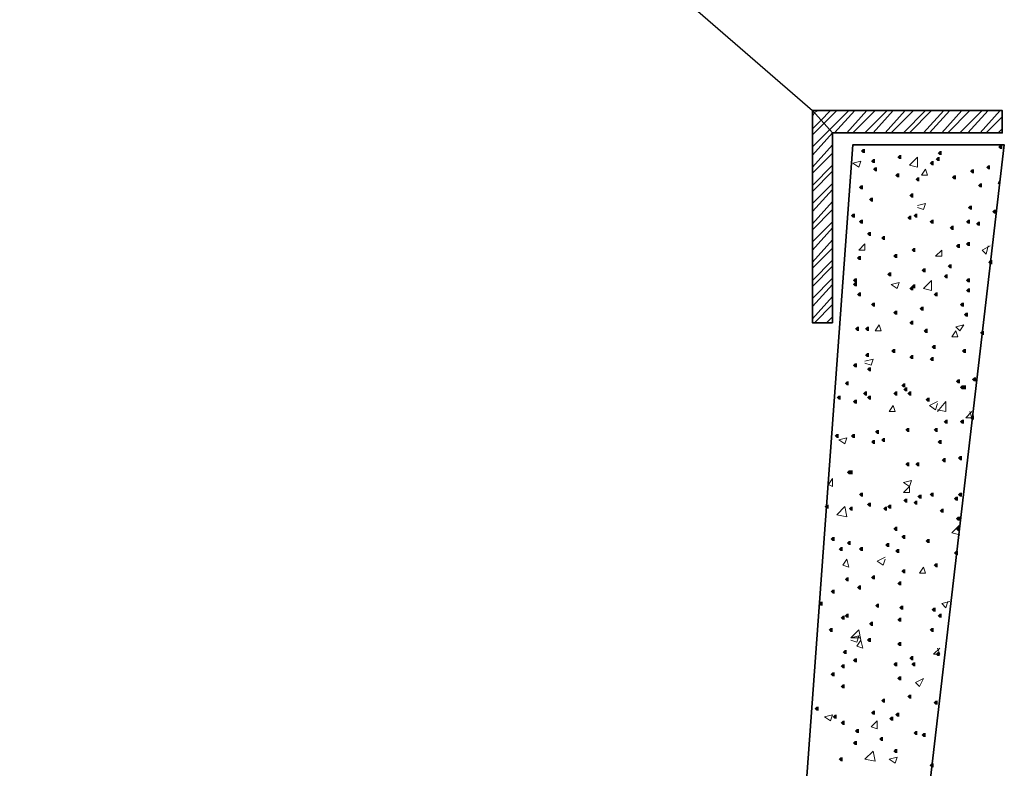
# Model space of a CAD drawing. Header units: millimetres. Extents: x -2765404 to 11272, y -239948 to 1313256.
# Tile 57 of 85: x -99128 to -96798, y -91195 to -89424. Entities that reach past the tile are written whole.
import ezdxf

# ---------------------------------------------------------------- set-up
doc = ezdxf.new("R2010")
doc.units = ezdxf.units.MM
doc.layers.add('PDF _.', color=7, linetype='Continuous', true_color=0x259400)
doc.layers.add('PDF _0', color=7, linetype='Continuous')

msp = doc.modelspace()

# ---------------------------------------------------------------- hatches: boundary and pattern name
at = {"layer": 'PDF _.', "transparency": 33554559}
for points in [[(-97127.5, -89734.5), (-97127.5, -89729.7), (-97132.3, -89729.7), (-97137, -89734.5), (-97132.3, -89739.3), (-97127.5, -89739.3)], [(-96802.4, -89724.9), (-96802.4, -89720.2), (-96807.2, -89720.2), (-96811.9, -89724.9), (-96807.2, -89729.7), (-96802.4, -89729.7)], [(-97103.6, -89758.4), (-97103.6, -89753.6), (-97108.4, -89753.6), (-97113.1, -89758.4), (-97108.4, -89763.2), (-97103.6, -89763.2)], [(-97103.6, -89758.4), (-97103.6, -89753.6), (-97108.4, -89753.6), (-97113.1, -89758.4), (-97108.4, -89763.2), (-97103.6, -89763.2)], [(-97041.4, -89748.8), (-97041.4, -89744.1), (-97046.2, -89744.1), (-97051, -89748.8), (-97046.2, -89753.6), (-97041.4, -89753.6)], [(-96950.6, -89753.6), (-96950.6, -89748.8), (-96955.4, -89748.8), (-96960.1, -89753.6), (-96955.4, -89758.4), (-96950.6, -89758.4)], [(-96945.8, -89739.3), (-96945.8, -89734.5), (-96950.6, -89734.5), (-96955.4, -89739.3), (-96950.6, -89744.1), (-96945.8, -89744.1)], [(-97098.8, -89777.5), (-97098.8, -89772.8), (-97103.6, -89772.8), (-97108.4, -89777.5), (-97103.6, -89782.3), (-97098.8, -89782.3)], [(-96964.9, -89763.2), (-96964.9, -89758.4), (-96969.7, -89758.4), (-96974.5, -89763.2), (-96969.7, -89768), (-96964.9, -89768)], [(-96869.3, -89782.3), (-96869.3, -89777.5), (-96874.1, -89777.5), (-96878.9, -89782.3), (-96874.1, -89787.1), (-96869.3, -89787.1)], [(-96831.1, -89772.8), (-96831.1, -89768), (-96835.8, -89768), (-96840.6, -89772.8), (-96835.8, -89777.5), (-96831.1, -89777.5)], [(-97046.2, -89791.9), (-97046.2, -89787.1), (-97051, -89787.1), (-97055.8, -89791.9), (-97051, -89796.7), (-97046.2, -89796.7)], [(-96998.4, -89801.4), (-96998.4, -89796.7), (-97003.2, -89796.7), (-97008, -89801.4), (-97003.2, -89806.2), (-96998.4, -89806.2)], [(-96912.3, -89796.7), (-96912.3, -89791.9), (-96917.1, -89791.9), (-96921.9, -89796.7), (-96917.1, -89801.4), (-96912.3, -89801.4)], [(-97132.3, -89820.6), (-97132.3, -89815.8), (-97137, -89815.8), (-97141.8, -89820.6), (-97137, -89825.3), (-97132.3, -89825.3)], [(-96850.2, -89815.8), (-96850.2, -89811), (-96855, -89811), (-96859.8, -89815.8), (-96855, -89820.6), (-96850.2, -89820.6)], [(-97108.4, -89849.2), (-97108.4, -89844.5), (-97113.1, -89844.5), (-97117.9, -89849.2), (-97113.1, -89854), (-97108.4, -89854)], [(-97012.7, -89839.7), (-97012.7, -89834.9), (-97017.5, -89834.9), (-97022.3, -89839.7), (-97017.5, -89844.5), (-97012.7, -89844.5)], [(-96874.1, -89868.4), (-96874.1, -89863.6), (-96878.9, -89863.6), (-96883.7, -89868.4), (-96878.9, -89873.1), (-96874.1, -89873.1)], [(-97151.4, -89887.5), (-97151.4, -89882.7), (-97156.2, -89882.7), (-97160.9, -89887.5), (-97156.2, -89892.3), (-97151.4, -89892.3)], [(-97017.5, -89892.3), (-97017.5, -89887.5), (-97022.3, -89887.5), (-97027.1, -89892.3), (-97022.3, -89897.1), (-97017.5, -89897.1)], [(-97003.2, -89887.5), (-97003.2, -89882.7), (-97008, -89882.7), (-97012.7, -89887.5), (-97008, -89892.3), (-97003.2, -89892.3)], [(-96816.7, -89877.9), (-96816.7, -89873.1), (-96821.5, -89873.1), (-96826.3, -89877.9), (-96821.5, -89882.7), (-96816.7, -89882.7)], [(-97132.3, -89901.8), (-97132.3, -89897.1), (-97137, -89897.1), (-97141.8, -89901.8), (-97137, -89906.6), (-97132.3, -89906.6)], [(-96964.9, -89901.8), (-96964.9, -89897.1), (-96969.7, -89897.1), (-96974.5, -89901.8), (-96969.7, -89906.6), (-96964.9, -89906.6)], [(-96917.1, -89916.2), (-96917.1, -89911.4), (-96921.9, -89911.4), (-96926.7, -89916.2), (-96921.9, -89921), (-96917.1, -89921)], [(-96878.9, -89901.8), (-96878.9, -89897.1), (-96883.7, -89897.1), (-96888.4, -89901.8), (-96883.7, -89906.6), (-96878.9, -89906.6)], [(-96855, -89906.6), (-96855, -89901.8), (-96859.8, -89901.8), (-96864.5, -89906.6), (-96859.8, -89911.4), (-96855, -89911.4)], [(-97113.1, -89930.5), (-97113.1, -89925.7), (-97117.9, -89925.7), (-97122.7, -89930.5), (-97117.9, -89935.3), (-97113.1, -89935.3)], [(-97079.7, -89940.1), (-97079.7, -89935.3), (-97084.5, -89935.3), (-97089.2, -89940.1), (-97084.5, -89944.9), (-97079.7, -89944.9)], [(-97008, -89968.8), (-97008, -89964), (-97012.7, -89964), (-97017.5, -89968.8), (-97012.7, -89973.5), (-97008, -89973.5)], [(-96902.8, -89959.2), (-96902.8, -89954.4), (-96907.6, -89954.4), (-96912.3, -89959.2), (-96907.6, -89964), (-96902.8, -89964)], [(-96878.9, -89954.4), (-96878.9, -89949.6), (-96883.7, -89949.6), (-96888.4, -89954.4), (-96883.7, -89959.2), (-96878.9, -89959.2)], [(-97137, -89987.9), (-97137, -89983.1), (-97141.8, -89983.1), (-97146.6, -89987.9), (-97141.8, -89992.7), (-97137, -89992.7)], [(-97051, -89983.1), (-97051, -89978.3), (-97055.8, -89978.3), (-97060.5, -89983.1), (-97055.8, -89987.9), (-97051, -89987.9)], [(-96921.9, -90007), (-96921.9, -90002.2), (-96926.7, -90002.2), (-96931.5, -90007), (-96926.7, -90011.8), (-96921.9, -90011.8)], [(-96826.3, -89997.5), (-96826.3, -89992.7), (-96831.1, -89992.7), (-96835.8, -89997.5), (-96831.1, -90002.2), (-96826.3, -90002.2)], [(-97065.3, -90026.1), (-97065.3, -90021.4), (-97070.1, -90021.4), (-97074.9, -90026.1), (-97070.1, -90030.9), (-97065.3, -90030.9)], [(-96984.1, -90016.6), (-96984.1, -90011.8), (-96988.8, -90011.8), (-96993.6, -90016.6), (-96988.8, -90021.4), (-96984.1, -90021.4)], [(-96931.5, -90030.9), (-96931.5, -90026.1), (-96936.2, -90026.1), (-96941, -90030.9), (-96936.2, -90035.7), (-96931.5, -90035.7)], [(-97146.6, -90040.5), (-97146.6, -90035.7), (-97151.4, -90035.7), (-97156.2, -90040.5), (-97151.4, -90045.3), (-97146.6, -90045.3)], [(-97146.6, -90050), (-97146.6, -90045.3), (-97151.4, -90045.3), (-97156.2, -90050), (-97151.4, -90054.8), (-97146.6, -90054.8)], [(-97012.7, -90059.6), (-97012.7, -90054.8), (-97017.5, -90054.8), (-97022.3, -90059.6), (-97017.5, -90064.4), (-97012.7, -90064.4)], [(-97008, -90054.8), (-97008, -90050), (-97012.7, -90050), (-97017.5, -90054.8), (-97012.7, -90059.6), (-97008, -90059.6)], [(-96878.9, -90040.5), (-96878.9, -90035.7), (-96883.7, -90035.7), (-96888.4, -90040.5), (-96883.7, -90045.3), (-96878.9, -90045.3)], [(-97137, -90073.9), (-97137, -90069.2), (-97141.8, -90069.2), (-97146.6, -90073.9), (-97141.8, -90078.7), (-97137, -90078.7)], [(-96955.4, -90073.9), (-96955.4, -90069.2), (-96960.1, -90069.2), (-96964.9, -90073.9), (-96960.1, -90078.7), (-96955.4, -90078.7)], [(-96878.9, -90064.4), (-96878.9, -90059.6), (-96883.7, -90059.6), (-96888.4, -90064.4), (-96883.7, -90069.2), (-96878.9, -90069.2)], [(-97103.6, -90097.9), (-97103.6, -90093.1), (-97108.4, -90093.1), (-97113.1, -90097.9), (-97108.4, -90102.6), (-97103.6, -90102.6)], [(-96988.8, -90107.4), (-96988.8, -90102.6), (-96993.6, -90102.6), (-96998.4, -90107.4), (-96993.6, -90112.2), (-96988.8, -90112.2)], [(-96893.2, -90097.9), (-96893.2, -90093.1), (-96898, -90093.1), (-96902.8, -90097.9), (-96898, -90102.6), (-96893.2, -90102.6)], [(-97051, -90117), (-97051, -90112.2), (-97055.8, -90112.2), (-97060.5, -90117), (-97055.8, -90121.8), (-97051, -90121.8)], [(-96883.7, -90121.8), (-96883.7, -90117), (-96888.4, -90117), (-96893.2, -90121.8), (-96888.4, -90126.5), (-96883.7, -90126.5)], [(-97141.8, -90155.2), (-97141.8, -90150.4), (-97146.6, -90150.4), (-97151.4, -90155.2), (-97146.6, -90160), (-97141.8, -90160)], [(-97117.9, -90155.2), (-97117.9, -90150.4), (-97122.7, -90150.4), (-97127.5, -90155.2), (-97122.7, -90160), (-97117.9, -90160)], [(-97012.7, -90140.9), (-97012.7, -90136.1), (-97017.5, -90136.1), (-97022.3, -90140.9), (-97017.5, -90145.7), (-97012.7, -90145.7)], [(-96979.3, -90160), (-96979.3, -90155.2), (-96984.1, -90155.2), (-96988.8, -90160), (-96984.1, -90164.8), (-96979.3, -90164.8)], [(-96845.4, -90164.8), (-96845.4, -90160), (-96850.2, -90160), (-96855, -90164.8), (-96850.2, -90169.6), (-96845.4, -90169.6)], [(-96960.1, -90198.2), (-96960.1, -90193.5), (-96964.9, -90193.5), (-96969.7, -90198.2), (-96964.9, -90203), (-96960.1, -90203)], [(-97117.9, -90217.4), (-97117.9, -90212.6), (-97122.7, -90212.6), (-97127.5, -90217.4), (-97122.7, -90222.2), (-97117.9, -90222.2)], [(-97055.8, -90207.8), (-97055.8, -90203), (-97060.5, -90203), (-97065.3, -90207.8), (-97060.5, -90212.6), (-97055.8, -90212.6)], [(-97012.7, -90222.2), (-97012.7, -90217.4), (-97017.5, -90217.4), (-97022.3, -90222.2), (-97017.5, -90226.9), (-97012.7, -90226.9)], [(-96888.4, -90207.8), (-96888.4, -90203), (-96893.2, -90203), (-96898, -90207.8), (-96893.2, -90212.6), (-96888.4, -90212.6)], [(-97146.6, -90241.3), (-97146.6, -90236.5), (-97151.4, -90236.5), (-97156.2, -90241.3), (-97151.4, -90246.1), (-97146.6, -90246.1)], [(-96964.9, -90226.9), (-96964.9, -90222.2), (-96969.7, -90222.2), (-96974.5, -90226.9), (-96969.7, -90231.7), (-96964.9, -90231.7)], [(-97113.1, -90250.8), (-97113.1, -90246.1), (-97117.9, -90246.1), (-97122.7, -90250.8), (-97117.9, -90255.6), (-97113.1, -90255.6)], [(-97165.7, -90284.3), (-97165.7, -90279.5), (-97170.5, -90279.5), (-97175.3, -90284.3), (-97170.5, -90289.1), (-97165.7, -90289.1)], [(-97031.9, -90289.1), (-97031.9, -90284.3), (-97036.6, -90284.3), (-97041.4, -90289.1), (-97036.6, -90293.9), (-97031.9, -90293.9)], [(-96902.8, -90279.5), (-96902.8, -90274.7), (-96907.6, -90274.7), (-96912.3, -90279.5), (-96907.6, -90284.3), (-96902.8, -90284.3)], [(-96893.2, -90293.9), (-96893.2, -90289.1), (-96898, -90289.1), (-96902.8, -90293.9), (-96898, -90298.6), (-96893.2, -90298.6)], [(-96888.4, -90293.9), (-96888.4, -90289.1), (-96893.2, -90289.1), (-96898, -90293.9), (-96893.2, -90298.6), (-96888.4, -90298.6)], [(-96864.5, -90274.7), (-96864.5, -90270), (-96869.3, -90270), (-96874.1, -90274.7), (-96869.3, -90279.5), (-96864.5, -90279.5)], [(-97184.8, -90317.8), (-97184.8, -90313), (-97189.6, -90313), (-97194.4, -90317.8), (-97189.6, -90322.6), (-97184.8, -90322.6)], [(-97122.7, -90308.2), (-97122.7, -90303.4), (-97127.5, -90303.4), (-97132.3, -90308.2), (-97127.5, -90313), (-97122.7, -90313)], [(-97113.1, -90317.8), (-97113.1, -90313), (-97117.9, -90313), (-97122.7, -90317.8), (-97117.9, -90322.6), (-97113.1, -90322.6)], [(-97051, -90308.2), (-97051, -90303.4), (-97055.8, -90303.4), (-97060.5, -90308.2), (-97055.8, -90313), (-97051, -90313)], [(-97027.1, -90298.6), (-97027.1, -90293.9), (-97031.9, -90293.9), (-97036.6, -90298.6), (-97031.9, -90303.4), (-97027.1, -90303.4)], [(-97017.5, -90308.2), (-97017.5, -90303.4), (-97022.3, -90303.4), (-97027.1, -90308.2), (-97022.3, -90313), (-97017.5, -90313)], [(-97146.6, -90327.3), (-97146.6, -90322.6), (-97151.4, -90322.6), (-97156.2, -90327.3), (-97151.4, -90332.1), (-97146.6, -90332.1)], [(-96974.5, -90322.6), (-96974.5, -90317.8), (-96979.3, -90317.8), (-96984.1, -90322.6), (-96979.3, -90327.3), (-96974.5, -90327.3)], [(-96931.5, -90375.1), (-96931.5, -90370.4), (-96936.2, -90370.4), (-96941, -90375.1), (-96936.2, -90379.9), (-96931.5, -90379.9)], [(-96893.2, -90375.1), (-96893.2, -90370.4), (-96898, -90370.4), (-96902.8, -90375.1), (-96898, -90379.9), (-96893.2, -90379.9)], [(-96869.3, -90365.6), (-96869.3, -90360.8), (-96874.1, -90360.8), (-96878.9, -90365.6), (-96874.1, -90370.4), (-96869.3, -90370.4)], [(-97189.6, -90408.6), (-97189.6, -90403.8), (-97194.4, -90403.8), (-97199.2, -90408.6), (-97194.4, -90413.4), (-97189.6, -90413.4)], [(-97151.4, -90408.6), (-97151.4, -90403.8), (-97156.2, -90403.8), (-97160.9, -90408.6), (-97156.2, -90413.4), (-97151.4, -90413.4)], [(-97094, -90399), (-97094, -90394.3), (-97098.8, -90394.3), (-97103.6, -90399), (-97098.8, -90403.8), (-97094, -90403.8)], [(-97022.3, -90394.3), (-97022.3, -90389.5), (-97027.1, -90389.5), (-97031.9, -90394.3), (-97027.1, -90399), (-97022.3, -90399)], [(-96955.4, -90394.3), (-96955.4, -90389.5), (-96960.1, -90389.5), (-96964.9, -90394.3), (-96960.1, -90399), (-96955.4, -90399)], [(-97103.6, -90423), (-97103.6, -90418.2), (-97108.4, -90418.2), (-97113.1, -90423), (-97108.4, -90427.7), (-97103.6, -90427.7)], [(-97079.7, -90418.2), (-97079.7, -90413.4), (-97084.5, -90413.4), (-97089.2, -90418.2), (-97084.5, -90423), (-97079.7, -90423)], [(-96945.8, -90423), (-96945.8, -90418.2), (-96950.6, -90418.2), (-96955.4, -90423), (-96950.6, -90427.7), (-96945.8, -90427.7)], [(-97022.3, -90475.5), (-97022.3, -90470.8), (-97027.1, -90470.8), (-97031.9, -90475.5), (-97027.1, -90480.3), (-97022.3, -90480.3)], [(-96998.4, -90475.5), (-96998.4, -90470.8), (-97003.2, -90470.8), (-97008, -90475.5), (-97003.2, -90480.3), (-96998.4, -90480.3)], [(-96936.2, -90466), (-96936.2, -90461.2), (-96941, -90461.2), (-96945.8, -90466), (-96941, -90470.8), (-96936.2, -90470.8)], [(-96898, -90461.2), (-96898, -90456.4), (-96902.8, -90456.4), (-96907.6, -90461.2), (-96902.8, -90466), (-96898, -90466)], [(-97160.9, -90494.7), (-97160.9, -90489.9), (-97165.7, -90489.9), (-97170.5, -90494.7), (-97165.7, -90499.4), (-97160.9, -90499.4)], [(-97156.2, -90494.7), (-97156.2, -90489.9), (-97160.9, -90489.9), (-97165.7, -90494.7), (-97160.9, -90499.4), (-97156.2, -90499.4)], [(-97132.3, -90547.3), (-97132.3, -90542.5), (-97137, -90542.5), (-97141.8, -90547.3), (-97137, -90552), (-97132.3, -90552)], [(-96964.9, -90547.3), (-96964.9, -90542.5), (-96969.7, -90542.5), (-96974.5, -90547.3), (-96969.7, -90552), (-96964.9, -90552)], [(-96898, -90547.3), (-96898, -90542.5), (-96902.8, -90542.5), (-96907.6, -90547.3), (-96902.8, -90552), (-96898, -90552)], [(-97113.1, -90571.2), (-97113.1, -90566.4), (-97117.9, -90566.4), (-97122.7, -90571.2), (-97117.9, -90575.9), (-97113.1, -90575.9)], [(-97027.1, -90561.6), (-97027.1, -90556.8), (-97031.9, -90556.8), (-97036.6, -90561.6), (-97031.9, -90566.4), (-97027.1, -90566.4)], [(-97003.2, -90566.4), (-97003.2, -90561.6), (-97008, -90561.6), (-97012.7, -90566.4), (-97008, -90571.2), (-97003.2, -90571.2)], [(-96993.6, -90552), (-96993.6, -90547.3), (-96998.4, -90547.3), (-97003.2, -90552), (-96998.4, -90556.8), (-96993.6, -90556.8)], [(-96907.6, -90556.8), (-96907.6, -90552), (-96912.3, -90552), (-96917.1, -90556.8), (-96912.3, -90561.6), (-96907.6, -90561.6)], [(-97213.5, -90575.9), (-97213.5, -90571.2), (-97218.3, -90571.2), (-97223.1, -90575.9), (-97218.3, -90580.7), (-97213.5, -90580.7)], [(-97156.2, -90580.7), (-97156.2, -90575.9), (-97160.9, -90575.9), (-97165.7, -90580.7), (-97160.9, -90585.5), (-97156.2, -90585.5)], [(-97074.9, -90580.7), (-97074.9, -90575.9), (-97079.7, -90575.9), (-97084.5, -90580.7), (-97079.7, -90585.5), (-97074.9, -90585.5)], [(-97065.3, -90575.9), (-97065.3, -90571.2), (-97070.1, -90571.2), (-97074.9, -90575.9), (-97070.1, -90580.7), (-97065.3, -90580.7)], [(-96941, -90585.5), (-96941, -90580.7), (-96945.8, -90580.7), (-96950.6, -90585.5), (-96945.8, -90590.3), (-96941, -90590.3)], [(-96902.8, -90604.6), (-96902.8, -90599.8), (-96907.6, -90599.8), (-96912.3, -90604.6), (-96907.6, -90609.4), (-96902.8, -90609.4)], [(-97051, -90628.5), (-97051, -90623.7), (-97055.8, -90623.7), (-97060.5, -90628.5), (-97055.8, -90633.3), (-97051, -90633.3)], [(-96902.8, -90628.5), (-96902.8, -90623.7), (-96907.6, -90623.7), (-96912.3, -90628.5), (-96907.6, -90633.3), (-96902.8, -90633.3)], [(-97199.2, -90652.4), (-97199.2, -90647.7), (-97204, -90647.7), (-97208.8, -90652.4), (-97204, -90657.2), (-97199.2, -90657.2)], [(-97160.9, -90662), (-97160.9, -90657.2), (-97165.7, -90657.2), (-97170.5, -90662), (-97165.7, -90666.8), (-97160.9, -90666.8)], [(-97070.1, -90666.8), (-97070.1, -90662), (-97074.9, -90662), (-97079.7, -90666.8), (-97074.9, -90671.6), (-97070.1, -90671.6)], [(-97031.9, -90647.7), (-97031.9, -90642.9), (-97036.6, -90642.9), (-97041.4, -90647.7), (-97036.6, -90652.4), (-97031.9, -90652.4)], [(-96974.5, -90657.2), (-96974.5, -90652.4), (-96979.3, -90652.4), (-96984.1, -90657.2), (-96979.3, -90662), (-96974.5, -90662)], [(-97180.1, -90676.3), (-97180.1, -90671.6), (-97184.8, -90671.6), (-97189.6, -90676.3), (-97184.8, -90681.1), (-97180.1, -90681.1)], [(-97132.3, -90676.3), (-97132.3, -90671.6), (-97137, -90671.6), (-97141.8, -90676.3), (-97137, -90681.1), (-97132.3, -90681.1)], [(-97046.2, -90681.1), (-97046.2, -90676.3), (-97051, -90676.3), (-97055.8, -90681.1), (-97051, -90685.9), (-97046.2, -90685.9)], [(-96907.6, -90685.9), (-96907.6, -90681.1), (-96912.3, -90681.1), (-96917.1, -90685.9), (-96912.3, -90690.7), (-96907.6, -90690.7)], [(-96955.4, -90714.6), (-96955.4, -90709.8), (-96960.1, -90709.8), (-96964.9, -90714.6), (-96960.1, -90719.4), (-96955.4, -90719.4)], [(-97031.9, -90728.9), (-97031.9, -90724.1), (-97036.6, -90724.1), (-97041.4, -90728.9), (-97036.6, -90733.7), (-97031.9, -90733.7)], [(-97165.7, -90748.1), (-97165.7, -90743.3), (-97170.5, -90743.3), (-97175.3, -90748.1), (-97170.5, -90752.8), (-97165.7, -90752.8)], [(-97103.6, -90743.3), (-97103.6, -90738.5), (-97108.4, -90738.5), (-97113.1, -90743.3), (-97108.4, -90748.1), (-97103.6, -90748.1)], [(-97041.4, -90757.6), (-97041.4, -90752.8), (-97046.2, -90752.8), (-97051, -90757.6), (-97046.2, -90762.4), (-97041.4, -90762.4)], [(-97199.2, -90776.7), (-97199.2, -90772), (-97204, -90772), (-97208.8, -90776.7), (-97204, -90781.5), (-97199.2, -90781.5)], [(-97137, -90767.2), (-97137, -90762.4), (-97141.8, -90762.4), (-97146.6, -90767.2), (-97141.8, -90772), (-97137, -90772)], [(-97227.9, -90805.4), (-97227.9, -90800.6), (-97232.7, -90800.6), (-97237.4, -90805.4), (-97232.7, -90810.2), (-97227.9, -90810.2)], [(-97094, -90810.2), (-97094, -90805.4), (-97098.8, -90805.4), (-97103.6, -90810.2), (-97098.8, -90815), (-97094, -90815)], [(-97036.6, -90815), (-97036.6, -90810.2), (-97041.4, -90810.2), (-97046.2, -90815), (-97041.4, -90819.8), (-97036.6, -90819.8)], [(-96960.1, -90819.8), (-96960.1, -90815), (-96964.9, -90815), (-96969.7, -90819.8), (-96964.9, -90824.5), (-96960.1, -90824.5)], [(-97175.3, -90838.9), (-97175.3, -90834.1), (-97180.1, -90834.1), (-97184.8, -90838.9), (-97180.1, -90843.7), (-97175.3, -90843.7)], [(-97165.7, -90834.1), (-97165.7, -90829.3), (-97170.5, -90829.3), (-97175.3, -90834.1), (-97170.5, -90838.9), (-97165.7, -90838.9)], [(-97108.4, -90853.2), (-97108.4, -90848.4), (-97113.1, -90848.4), (-97117.9, -90853.2), (-97113.1, -90858), (-97108.4, -90858)], [(-97041.4, -90843.7), (-97041.4, -90838.9), (-97046.2, -90838.9), (-97051, -90843.7), (-97046.2, -90848.4), (-97041.4, -90848.4)], [(-96945.8, -90834.1), (-96945.8, -90829.3), (-96950.6, -90829.3), (-96955.4, -90834.1), (-96950.6, -90838.9), (-96945.8, -90838.9)], [(-97204, -90867.6), (-97204, -90862.8), (-97208.8, -90862.8), (-97213.5, -90867.6), (-97208.8, -90872.4), (-97204, -90872.4)], [(-96964.9, -90867.6), (-96964.9, -90862.8), (-96969.7, -90862.8), (-96974.5, -90867.6), (-96969.7, -90872.4), (-96964.9, -90872.4)], [(-97113.1, -90891.5), (-97113.1, -90886.7), (-97117.9, -90886.7), (-97122.7, -90891.5), (-97117.9, -90896.3), (-97113.1, -90896.3)], [(-97041.4, -90901), (-97041.4, -90896.3), (-97046.2, -90896.3), (-97051, -90901), (-97046.2, -90905.8), (-97041.4, -90905.8)], [(-97170.5, -90920.2), (-97170.5, -90915.4), (-97175.3, -90915.4), (-97180.1, -90920.2), (-97175.3, -90924.9), (-97170.5, -90924.9)], [(-97146.6, -90939.3), (-97146.6, -90934.5), (-97151.4, -90934.5), (-97156.2, -90939.3), (-97151.4, -90944.1), (-97146.6, -90944.1)], [(-97012.7, -90934.5), (-97012.7, -90929.7), (-97017.5, -90929.7), (-97022.3, -90934.5), (-97017.5, -90939.3), (-97012.7, -90939.3)], [(-96950.6, -90924.9), (-96950.6, -90920.2), (-96955.4, -90920.2), (-96960.1, -90924.9), (-96955.4, -90929.7), (-96950.6, -90929.7)], [(-97175.3, -90953.6), (-97175.3, -90948.8), (-97180.1, -90948.8), (-97184.8, -90953.6), (-97180.1, -90958.4), (-97175.3, -90958.4)], [(-97051, -90948.8), (-97051, -90944.1), (-97055.8, -90944.1), (-97060.5, -90948.8), (-97055.8, -90953.6), (-97051, -90953.6)], [(-97008, -90948.8), (-97008, -90944.1), (-97012.7, -90944.1), (-97017.5, -90948.8), (-97012.7, -90953.6), (-97008, -90953.6)], [(-97199.2, -90972.8), (-97199.2, -90968), (-97204, -90968), (-97208.8, -90972.8), (-97204, -90977.5), (-97199.2, -90977.5)], [(-97041.4, -90982.3), (-97041.4, -90977.5), (-97046.2, -90977.5), (-97051, -90982.3), (-97046.2, -90987.1), (-97041.4, -90987.1)], [(-97175.3, -91001.4), (-97175.3, -90996.7), (-97180.1, -90996.7), (-97184.8, -91001.4), (-97180.1, -91006.2), (-97175.3, -91006.2)], [(-97079.7, -91034.9), (-97079.7, -91030.1), (-97084.5, -91030.1), (-97089.2, -91034.9), (-97084.5, -91039.7), (-97079.7, -91039.7)], [(-97017.5, -91025.3), (-97017.5, -91020.6), (-97022.3, -91020.6), (-97027.1, -91025.3), (-97022.3, -91030.1), (-97017.5, -91030.1)], [(-96955.4, -91039.7), (-96955.4, -91034.9), (-96960.1, -91034.9), (-96964.9, -91039.7), (-96960.1, -91044.5), (-96955.4, -91044.5)], [(-97237.4, -91054), (-97237.4, -91049.2), (-97242.2, -91049.2), (-97247, -91054), (-97242.2, -91058.8), (-97237.4, -91058.8)], [(-97103.6, -91063.6), (-97103.6, -91058.8), (-97108.4, -91058.8), (-97113.1, -91063.6), (-97108.4, -91068.4), (-97103.6, -91068.4)], [(-97194.4, -91073.1), (-97194.4, -91068.4), (-97199.2, -91068.4), (-97204, -91073.1), (-97199.2, -91077.9), (-97194.4, -91077.9)], [(-97175.3, -91087.5), (-97175.3, -91082.7), (-97180.1, -91082.7), (-97184.8, -91087.5), (-97180.1, -91092.3), (-97175.3, -91092.3)], [(-97060.5, -91077.9), (-97060.5, -91073.1), (-97065.3, -91073.1), (-97070.1, -91077.9), (-97065.3, -91082.7), (-97060.5, -91082.7)], [(-97046.2, -91068.4), (-97046.2, -91063.6), (-97051, -91063.6), (-97055.8, -91068.4), (-97051, -91073.1), (-97046.2, -91073.1)], [(-97141.8, -91106.6), (-97141.8, -91101.8), (-97146.6, -91101.8), (-97151.4, -91106.6), (-97146.6, -91111.4), (-97141.8, -91111.4)], [(-97084.5, -91125.7), (-97084.5, -91121), (-97089.2, -91121), (-97094, -91125.7), (-97089.2, -91130.5), (-97084.5, -91130.5)], [(-97003.2, -91111.4), (-97003.2, -91106.6), (-97008, -91106.6), (-97012.7, -91111.4), (-97008, -91116.2), (-97003.2, -91116.2)], [(-96984.1, -91116.2), (-96984.1, -91111.4), (-96988.8, -91111.4), (-96993.6, -91116.2), (-96988.8, -91121), (-96984.1, -91121)], [(-97146.6, -91135.3), (-97146.6, -91130.5), (-97151.4, -91130.5), (-97156.2, -91135.3), (-97151.4, -91140.1), (-97146.6, -91140.1)], [(-97051, -91154.4), (-97051, -91149.6), (-97055.8, -91149.6), (-97060.5, -91154.4), (-97055.8, -91159.2), (-97051, -91159.2)], [(-97180.1, -91173.5), (-97180.1, -91168.8), (-97184.8, -91168.8), (-97189.6, -91173.5), (-97184.8, -91178.3), (-97180.1, -91178.3)], [(-96964.9, -91187.9), (-96964.9, -91183.1), (-96969.7, -91183.1), (-96974.5, -91187.9), (-96969.7, -91192.7), (-96964.9, -91192.7)]]:
    msp.add_hatch(color=7, dxfattribs=at).paths.add_polyline_path(points)

# ---------------------------------------------------------------- linework, layer by layer
at = {"layer": 'PDF _.', "color": 7, "lineweight": 18}
for points in [[(-97251.8, -89653.2), (-97247, -89643.7), (-97237.4, -89638.9)], [(-97251.8, -89696.3), (-97223.1, -89667.6), (-97194.4, -89638.9)], [(-97251.8, -89681.9), (-97232.7, -89662.8), (-97208.8, -89638.9)], [(-97251.8, -89724.9), (-97208.8, -89681.9), (-97165.7, -89638.9)], [(-97199.2, -89691.5), (-97151.4, -89638.9)], [(-97170.5, -89691.5), (-97122.7, -89638.9)], [(-97156.2, -89691.5), (-97103.6, -89638.9)], [(-97127.5, -89691.5), (-97074.9, -89638.9)], [(-97108.4, -89691.5), (-97060.5, -89638.9)], [(-97079.7, -89691.5), (-97031.9, -89638.9)], [(-97065.3, -89691.5), (-97012.7, -89638.9)], [(-97036.6, -89691.5), (-96984.1, -89638.9)], [(-97022.3, -89691.5), (-96969.7, -89638.9)], [(-96988.8, -89691.5), (-96941, -89638.9)], [(-96974.5, -89691.5), (-96926.7, -89638.9)], [(-96945.8, -89691.5), (-96898, -89638.9)], [(-96931.5, -89691.5), (-96878.9, -89638.9)], [(-96902.8, -89691.5), (-96850.2, -89638.9)], [(-96883.7, -89691.5), (-96835.8, -89638.9)], [(-96855, -89691.5), (-96807.2, -89638.9)], [(-96840.6, -89691.5), (-96802.4, -89653.2)], [(-96811.9, -89691.5), (-96802.4, -89681.9)], [(-97251.8, -89744.1), (-97204, -89691.5)], [(-97251.8, -89772.8), (-97204, -89720.2)], [(-97251.8, -89787.1), (-97204, -89739.3)], [(-97251.8, -89815.8), (-97204, -89768)], [(-97251.8, -89830.1), (-97204, -89782.3)], [(-97251.8, -89858.8), (-97204, -89811)], [(-96807.2, -89811), (-96811.9, -89811), (-96807.2, -89801.4)], [(-97251.8, -89877.9), (-97204, -89825.3)], [(-97251.8, -89906.6), (-97204, -89854)], [(-97003.2, -89863.6), (-96984.1, -89858.8), (-96988.8, -89873.1), (-97003.2, -89868.4)], [(-97251.8, -89921), (-97204, -89873.1)], [(-97251.8, -89949.6), (-97204, -89901.8)], [(-97251.8, -89968.8), (-97204, -89916.2)], [(-97251.8, -89997.5), (-97204, -89944.9)], [(-97251.8, -90011.8), (-97204, -89964)], [(-96835.8, -89959.2), (-96840.6, -89978.3), (-96850.2, -89968.8), (-96831.1, -89959.2)], [(-97251.8, -90040.5), (-97204, -89992.7)], [(-97251.8, -90054.8), (-97204, -90007)], [(-97251.8, -90083.5), (-97204, -90035.7)], [(-97251.8, -90102.6), (-97204, -90050)], [(-97251.8, -90131.3), (-97204, -90078.7)], [(-97247, -90140.9), (-97204, -90097.9)], [(-97218.3, -90140.9), (-97204, -90126.5)], [(-97127.5, -90231.7), (-97108.4, -90226.9), (-97113.1, -90241.3), (-97127.5, -90236.5)], [(-96955.4, -90332.1), (-96960.1, -90346.5), (-96974.5, -90336.9), (-96955.4, -90327.3)], [(-96955.4, -90351.2), (-96936.2, -90327.3), (-96936.2, -90351.2), (-96955.4, -90346.5)], [(-96878.9, -90351.2), (-96874.1, -90365.6), (-96888.4, -90365.6), (-96874.1, -90351.2)], [(-96902.8, -90642.9), (-96921.9, -90638.1), (-96902.8, -90619), (-96902.8, -90623.7)], [(-97079.7, -90700.2), (-97084.5, -90714.6), (-97098.8, -90705), (-97079.7, -90695.5)], [(-96931.5, -90800.6), (-96936.2, -90815), (-96945.8, -90805.4), (-96926.7, -90800.6)], [(-97137, -90886.7), (-97160.9, -90886.7), (-97141.8, -90867.6), (-97137, -90891.5)], [(-97160.9, -90886.7), (-97141.8, -90881.9), (-97146.6, -90896.3), (-97160.9, -90891.5)], [(-96955.4, -90910.6), (-96950.6, -90924.9), (-96964.9, -90924.9), (-96950.6, -90910.6)]]:
    msp.add_lwpolyline(points, dxfattribs=at)
for points in [[(-97022.3, -89768), (-97003.2, -89748.8), (-97003.2, -89772.8)], [(-97137, -89758.4), (-97141.8, -89772.8), (-97156.2, -89763.2)], [(-96984.1, -89777.5), (-96979.3, -89791.9), (-96993.6, -89791.9)], [(-97127.5, -89954.4), (-97127.5, -89968.8), (-97141.8, -89968.8)], [(-96945.8, -89968.8), (-96945.8, -89983.1), (-96960.1, -89983.1)], [(-97046.2, -90045.3), (-97051, -90059.6), (-97065.3, -90050)], [(-96969.7, -90064.4), (-96988.8, -90059.6), (-96969.7, -90040.5)], [(-97094, -90145.7), (-97089.2, -90160), (-97103.6, -90160)], [(-96893.2, -90145.7), (-96902.8, -90160), (-96912.3, -90150.4)], [(-96912.3, -90160), (-96907.6, -90174.3), (-96921.9, -90174.3)], [(-97060.5, -90336.9), (-97055.8, -90351.2), (-97070.1, -90351.2)], [(-97170.5, -90413.4), (-97175.3, -90427.7), (-97189.6, -90418.2)], [(-97204, -90509), (-97204, -90528.1), (-97213.5, -90523.3)], [(-97017.5, -90513.8), (-97022.3, -90528.1), (-97036.6, -90518.6)], [(-97022.3, -90528.1), (-97022.3, -90542.5), (-97036.6, -90542.5)], [(-97170.5, -90599.8), (-97194.4, -90595.1), (-97175.3, -90575.9)], [(-97170.5, -90700.2), (-97165.7, -90719.4), (-97180.1, -90714.6)], [(-96988.8, -90719.4), (-96984.1, -90733.7), (-96998.4, -90733.7)], [(-97137, -90891.5), (-97132.3, -90910.6), (-97146.6, -90905.8)], [(-96988.8, -90982.3), (-96998.4, -91001.4), (-97008, -90991.9)], [(-97204, -91068.4), (-97208.8, -91082.7), (-97223.1, -91073.1)], [(-97098.8, -91082.7), (-97098.8, -91101.8), (-97113.1, -91097.1)], [(-97103.6, -91178.3), (-97127.5, -91173.5), (-97108.4, -91154.4)], [(-97051, -91168.8), (-97055.8, -91183.1), (-97070.1, -91173.5)]]:
    msp.add_lwpolyline(points, close=True, dxfattribs=at)
at = {"layer": 'PDF _0', "lineweight": 25}
msp.add_lwpolyline([(-100120.3, -89638.9), (-99393.6, -87783.9), (-97251.8, -89638.9)], dxfattribs=at)
at = {"layer": 'PDF _0', "lineweight": 35}
msp.add_lwpolyline([(-97204, -90140.9), (-97251.8, -90140.9), (-97251.8, -89638.9), (-96802.4, -89638.9), (-96802.4, -89691.5), (-97204, -89691.5)], close=True, dxfattribs=at)
for points in [[(-97204, -89691.5), (-97251.8, -89638.9)], [(-100034.3, -92211), (-100215.9, -89720.2), (-100574.5, -89720.2), (-100239.8, -92961.6), (-97175.3, -92961.6), (-96797.6, -89720.2), (-97156.2, -89720.2), (-97337.8, -92211)]]:
    msp.add_lwpolyline(points, dxfattribs=at)

doc.saveas('drawing.dxf')
